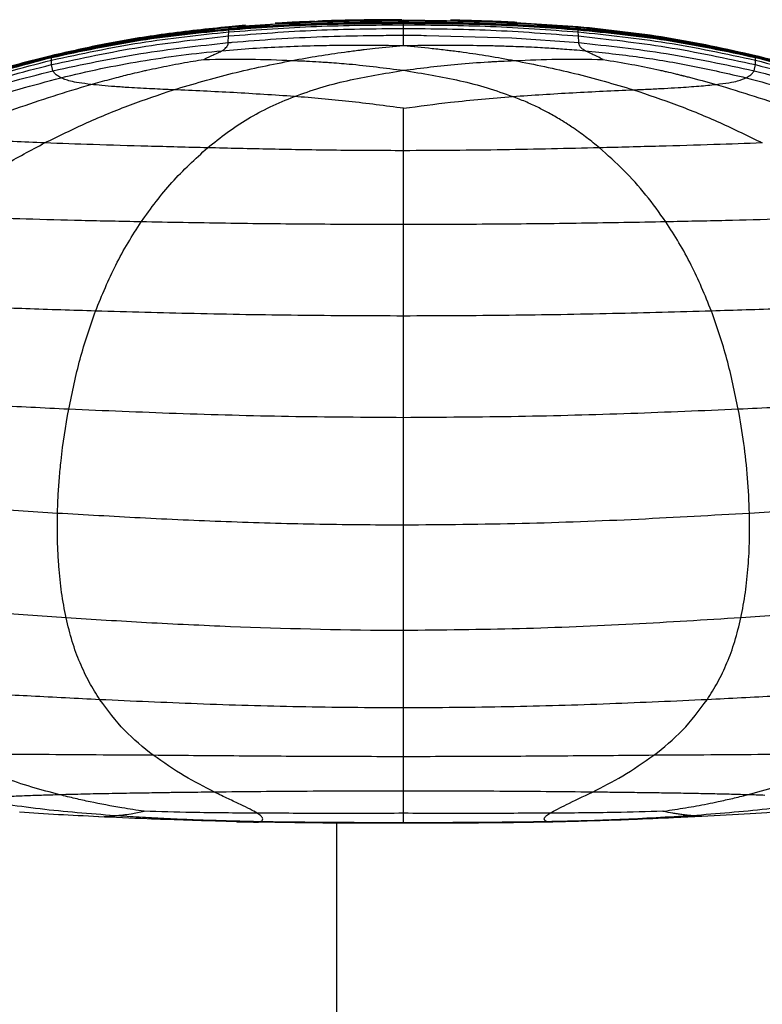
# Paper-space layout '_Front' of a CAD drawing. Header units: millimetres. Extents: x -905 to 905, y 0 to 682.
# Tile 3 of 18: x -848 to -754, y 397 to 523. Entities that reach past the tile are written whole.
import ezdxf

# ---------------------------------------------------------------- set-up
doc = ezdxf.new("R2010")
doc.units = ezdxf.units.MM

psp = doc.layouts.new('_Front')

# ---------------------------------------------------------------- linework, layer by layer
at = {"color": 7, "linetype": 'Continuous', "lineweight": 25}
for p, q in [((-806.86, 522.74), (-799.46, 522.87)), ((-799.46, 522.76), (-799.46, 522.87)), ((-799.46, 522.87), (-788.49, 522.68)), ((-799.46, 522.86), (-799.46, 522.87)), ((-799.46, 522.58), (-799.46, 522.76)), ((-827.69, 521), (-821.73, 521.69)), ((-821.77, 521.96), (-811.8, 522.6)), ((-819.61, 522.15), (-821.77, 521.96)), ((-821.76, 521.89), (-821.77, 521.96)), ((-821.77, 521.95), (-821.77, 521.96)), ((-821.77, 521.31), (-821.74, 521.58)), ((-821.74, 521.76), (-821.76, 521.89)), ((-821.73, 521.7), (-821.74, 521.76)), ((-821.74, 521.58), (-821.73, 521.67)), ((-821.73, 521.67), (-821.73, 521.69)), ((-821.73, 521.69), (-821.73, 521.69)), ((-799.46, 522.49), (-799.46, 522.58)), ((-799.46, 522.48), (-799.46, 522.49)), ((-799.46, 522.47), (-799.46, 522.48)), ((-799.46, 522.41), (-799.46, 522.47)), ((-799.46, 522.22), (-799.46, 522.41)), ((-799.46, 521.75), (-799.46, 522.22)), ((-799.46, 520.88), (-799.46, 521.75)), ((-788.24, 522.67), (-777.15, 521.96)), ((-777.15, 521.96), (-786.47, 522.55)), ((-786.35, 522.21), (-785.18, 522.14)), ((-784.73, 522.11), (-777.19, 521.69)), ((-777.19, 521.7), (-777.18, 521.76)), ((-777.19, 521.69), (-777.19, 521.7)), ((-777.19, 521.7), (-776.86, 521.66)), ((-777.19, 521.67), (-777.19, 521.69)), ((-777.17, 521.58), (-777.19, 521.67)), ((-777.18, 521.76), (-777.16, 521.89)), ((-777.18, 521.76), (-774.66, 521.46)), ((-777.15, 521.31), (-777.17, 521.58)), ((-777.16, 521.89), (-777.15, 521.96)), ((-821.83, 519.94), (-821.78, 520.79)), ((-821.78, 520.79), (-821.77, 521.31)), ((-796.54, 520.87), (-785.63, 520.55)), ((-785.63, 520.55), (-777.09, 519.94)), ((-777.13, 520.79), (-777.15, 521.31)), ((-777.09, 519.94), (-777.13, 520.79)), ((-844.4, 518.18), (-837.89, 519.44)), ((-838.83, 519.38), (-844.4, 518.18)), ((-761.83, 519.59), (-759.49, 519.14)), ((-754.52, 518.18), (-759.47, 519.26)), ((-847.93, 517.26), (-844.43, 518.27)), ((-847.07, 517.48), (-844.42, 518.25)), ((-845.42, 517.92), (-844.4, 518.2)), ((-844.42, 518.25), (-844.43, 518.27)), ((-844.43, 518.27), (-844.43, 518.27)), ((-844.4, 518.2), (-844.42, 518.25)), ((-844.4, 518.2), (-843.21, 518.44)), ((-844.4, 518.19), (-844.4, 518.2)), ((-844.4, 518.18), (-844.4, 518.19)), ((-844.4, 518.16), (-844.4, 518.18)), ((-844.4, 518.04), (-844.4, 518.16)), ((-844.4, 517.71), (-844.4, 518.04)), ((-844.39, 517.14), (-844.4, 517.71)), ((-754.53, 517.14), (-754.52, 517.71)), ((-754.52, 518.19), (-754.51, 518.2)), ((-754.52, 518.18), (-754.52, 518.19)), ((-754.52, 518.18), (-754.52, 518.19)), ((-748.25, 516.53), (-754.52, 518.18)), ((-754.52, 518.16), (-754.52, 518.18)), ((-754.52, 518.04), (-754.52, 518.16)), ((-754.52, 517.71), (-754.52, 518.04)), ((-754.51, 518.2), (-754.5, 518.25)), ((-754.51, 518.2), (-753.41, 517.89)), ((-754.5, 518.25), (-754.49, 518.27)), ((-754.49, 518.27), (-754.49, 518.27)), ((-844.22, 516.35), (-844.39, 517.14)), ((-754.7, 516.35), (-754.53, 517.14)), ((-799.46, 496.72), (-799.46, 502.03)), ((-799.46, 493.89), (-799.46, 496.72)), ((-799.46, 464.62), (-799.46, 472.08)), ((-799.46, 458.36), (-799.46, 464.62)), ((-799.46, 431.95), (-799.46, 435.03)), ((-799.46, 428.81), (-799.46, 431.95)), ((-799.46, 424.43), (-799.46, 428.81)), ((-838.37, 421.15), (-836.31, 421.28)), ((-761.37, 421.19), (-762.61, 421.28)), ((-817.96, 420.47), (-817.8, 420.51)), ((-808, 420.35), (-808, 5)), ((-799.46, 420.32), (-799.46, 420.39)), ((-780.96, 420.47), (-781.12, 420.51))]:
    psp.add_line(p, q, dxfattribs=at)
for points, knots in [([(-821.76, 521.89), (-818.03, 522.16), (-810.61, 522.7), (-803.16, 522.74), (-799.46, 522.76)], [0, 0, 0, 0, 0.502408, 1, 1, 1, 1]), ([(-811.8, 522.6), (-811.39, 522.62), (-809.75, 522.74), (-808.1, 522.74), (-806.86, 522.74)], [0, 0, 0, 0, 0.248376, 1, 1, 1, 1]), ([(-799.69, 522.87), (-801.51, 522.86), (-804.89, 522.84), (-808.48, 522.76), (-810.17, 522.69), (-810.35, 522.68)], [0, 0, 0, 0, 0.5104217, 0.946602, 1, 1, 1, 1]), ([(-799.46, 522.76), (-795.76, 522.74), (-788.31, 522.7), (-780.89, 522.16), (-777.16, 521.89)], [0, 0, 0, 0, 0.497587, 1, 1, 1, 1]), ([(-785, 522.52), (-785.75, 522.56), (-787.14, 522.63), (-789.44, 522.71), (-791.66, 522.78), (-792.84, 522.8), (-793.45, 522.82)], [0, 0, 0, 0, 0.283319, 0.525585, 0.753897, 1, 1, 1, 1]), ([(-821.77, 521.96), (-824.49, 521.68), (-829.75, 521.13), (-837.31, 519.89), (-842.11, 518.8), (-844.43, 518.27)], [0, 0, 0, 0, 0.356746, 0.690058, 1, 1, 1, 1]), ([(-844.43, 518.27), (-840.65, 519.11), (-833.17, 520.76), (-825.54, 521.56), (-821.77, 521.96)], [0, 0, 0, 0, 0.50489, 1, 1, 1, 1]), ([(-844.42, 518.25), (-840.64, 519.07), (-833.15, 520.71), (-825.53, 521.5), (-821.76, 521.89)], [0, 0, 0, 0, 0.50493, 1, 1, 1, 1]), ([(-844.4, 518.16), (-840.61, 518.97), (-833.13, 520.57), (-825.5, 521.31), (-821.73, 521.67)], [0, 0, 0, 0, 0.5050336, 1, 1, 1, 1]), ([(-844.4, 518.04), (-840.62, 518.85), (-833.13, 520.44), (-825.51, 521.2), (-821.74, 521.58)], [0, 0, 0, 0, 0.504904, 1, 1, 1, 1]), ([(-835.63, 519.88), (-834.76, 520.06), (-830.17, 520.98), (-825.51, 521.37), (-821.73, 521.69)], [0, 0, 0, 0, 0.189568, 1, 1, 1, 1]), ([(-835.45, 519.92), (-834.64, 520.08), (-830.12, 520.99), (-825.51, 521.38), (-821.73, 521.7)], [0, 0, 0, 0, 0.179316, 1, 1, 1, 1]), ([(-821.78, 520.79), (-818.05, 521.08), (-810.62, 521.66), (-803.17, 521.72), (-799.46, 521.75)], [0, 0, 0, 0, 0.502002, 1, 1, 1, 1]), ([(-821.77, 521.31), (-818.04, 521.59), (-810.61, 522.14), (-803.17, 522.19), (-799.46, 522.22)], [0, 0, 0, 0, 0.502221, 1, 1, 1, 1]), ([(-821.74, 521.76), (-818.01, 522.01), (-810.59, 522.52), (-803.16, 522.56), (-799.46, 522.58)], [0, 0, 0, 0, 0.502511, 1, 1, 1, 1]), ([(-821.74, 521.58), (-818.02, 521.84), (-810.6, 522.35), (-803.16, 522.39), (-799.46, 522.41)], [0, 0, 0, 0, 0.502442, 1, 1, 1, 1]), ([(-821.73, 521.7), (-818, 521.95), (-810.59, 522.44), (-803.16, 522.48), (-799.46, 522.49)], [0, 0, 0, 0, 0.502555, 1, 1, 1, 1]), ([(-821.73, 521.69), (-818, 521.94), (-810.59, 522.44), (-803.16, 522.47), (-799.46, 522.49)], [0, 0, 0, 0, 0.502561, 1, 1, 1, 1]), ([(-821.73, 521.69), (-818, 521.94), (-810.59, 522.43), (-803.16, 522.46), (-799.46, 522.48)], [0, 0, 0, 0, 0.502561, 1, 1, 1, 1]), ([(-821.73, 521.67), (-818.01, 521.92), (-810.59, 522.42), (-803.16, 522.46), (-799.46, 522.47)], [0, 0, 0, 0, 0.502546, 1, 1, 1, 1]), ([(-810.83, 522.66), (-811.69, 522.62), (-813.49, 522.55), (-815.04, 522.46), (-815.85, 522.41)], [0, 0, 0, 0, 0.480772, 1, 1, 1, 1]), ([(-799.46, 522.58), (-795.76, 522.56), (-788.32, 522.52), (-780.9, 522.01), (-777.18, 521.76)], [0, 0, 0, 0, 0.497486, 1, 1, 1, 1]), ([(-799.46, 522.48), (-795.76, 522.48), (-790.85, 522.49), (-785.94, 522.19), (-784.73, 522.11)], [0, 0, 0, 0, 0.752528, 1, 1, 1, 1]), ([(-799.46, 522.49), (-795.76, 522.48), (-788.33, 522.44), (-780.91, 521.95), (-777.19, 521.7)], [0, 0, 0, 0, 0.497445, 1, 1, 1, 1]), ([(-799.46, 522.47), (-795.76, 522.46), (-788.33, 522.42), (-780.91, 521.92), (-777.19, 521.67)], [0, 0, 0, 0, 0.4974491, 1, 1, 1, 1]), ([(-799.46, 522.41), (-795.76, 522.39), (-788.32, 522.35), (-780.9, 521.84), (-777.17, 521.58)], [0, 0, 0, 0, 0.497556, 1, 1, 1, 1]), ([(-799.46, 522.22), (-795.75, 522.19), (-788.31, 522.14), (-780.88, 521.59), (-777.15, 521.31)], [0, 0, 0, 0, 0.497777, 1, 1, 1, 1]), ([(-799.46, 521.75), (-795.75, 521.72), (-788.29, 521.66), (-780.86, 521.08), (-777.13, 520.79)], [0, 0, 0, 0, 0.497993, 1, 1, 1, 1]), ([(-766.47, 520.47), (-766.56, 520.48), (-766.72, 520.5), (-767.35, 520.59), (-768.16, 520.71), (-768.94, 520.81), (-769.83, 520.93), (-771.18, 521.09), (-772.98, 521.29), (-775.03, 521.5), (-776.43, 521.62), (-777.19, 521.69)], [0, 0, 0, 0, 0.142387, 0.258552, 0.35635, 0.402401, 0.448896, 0.549976, 0.671532, 0.820316, 1, 1, 1, 1]), ([(-777.19, 521.67), (-773.41, 521.31), (-765.79, 520.57), (-758.3, 518.97), (-754.52, 518.16)], [0, 0, 0, 0, 0.494964, 1, 1, 1, 1]), ([(-777.17, 521.58), (-773.4, 521.2), (-765.79, 520.44), (-758.3, 518.85), (-754.52, 518.04)], [0, 0, 0, 0, 0.495092, 1, 1, 1, 1]), ([(-777.16, 521.89), (-773.38, 521.5), (-765.76, 520.71), (-758.28, 519.07), (-754.5, 518.25)], [0, 0, 0, 0, 0.495065, 1, 1, 1, 1]), ([(-754.49, 518.27), (-758.27, 519.11), (-765.75, 520.76), (-773.37, 521.56), (-777.15, 521.96)], [0, 0, 0, 0, 0.5048925, 1, 1, 1, 1]), ([(-777.15, 521.96), (-773.37, 521.56), (-765.75, 520.76), (-758.27, 519.11), (-754.49, 518.27)], [0, 0, 0, 0, 0.4951115, 1, 1, 1, 1]), ([(-844.4, 517.71), (-840.62, 518.52), (-833.14, 520.13), (-825.54, 520.92), (-821.77, 521.31)], [0, 0, 0, 0, 0.50462, 1, 1, 1, 1]), ([(-844.39, 517.14), (-840.62, 517.95), (-833.15, 519.55), (-825.55, 520.38), (-821.78, 520.79)], [0, 0, 0, 0, 0.50435, 1, 1, 1, 1]), ([(-837.89, 519.44), (-836.27, 519.78), (-832.9, 520.5), (-829.47, 520.83), (-827.69, 521)], [0, 0, 0, 0, 0.480998, 1, 1, 1, 1]), ([(-821.83, 519.94), (-821.67, 519.95), (-819.63, 520.14), (-815.62, 520.44), (-809.79, 520.73), (-805.32, 520.84), (-802.83, 520.86), (-802.33, 520.87)], [0, 0, 0, 0, 0.025474, 0.313905, 0.617885, 0.922048, 1, 1, 1, 1]), ([(-802.33, 520.87), (-801.89, 520.87), (-801.41, 520.88), (-800.46, 520.88), (-799.94, 520.88), (-799.46, 520.88)], [0, 0, 0, 0, 0.455262, 0.499916, 1, 1, 1, 1]), ([(-799.46, 520.59), (-799.46, 520.6), (-799.46, 520.65), (-799.46, 520.75), (-799.46, 520.84), (-799.46, 520.88)], [0, 0, 0, 0, 0.078559, 0.496069, 1, 1, 1, 1]), ([(-799.46, 520.88), (-798.97, 520.88), (-798.45, 520.88), (-797.48, 520.88), (-796.99, 520.87), (-796.54, 520.87)], [0, 0, 0, 0, 0.500076, 0.535397, 1, 1, 1, 1]), ([(-799.46, 519.69), (-799.46, 519.86), (-799.46, 520.22), (-799.46, 520.46), (-799.46, 520.59)], [0, 0, 0, 0, 0.497879, 1, 1, 1, 1]), ([(-777.15, 521.31), (-773.38, 520.92), (-765.77, 520.13), (-758.3, 518.52), (-754.52, 517.71)], [0, 0, 0, 0, 0.4953796, 1, 1, 1, 1]), ([(-777.13, 520.79), (-773.37, 520.38), (-765.77, 519.55), (-758.3, 517.95), (-754.53, 517.14)], [0, 0, 0, 0, 0.495647, 1, 1, 1, 1]), ([(-768.8, 520.72), (-767.83, 520.62), (-765.49, 520.39), (-763.18, 519.89), (-761.83, 519.59)], [0, 0, 0, 0, 0.413077, 1, 1, 1, 1]), ([(-767.65, 520.63), (-767.06, 520.57), (-762.64, 520.07), (-758.29, 519.07), (-754.51, 518.2)], [0, 0, 0, 0, 0.132297, 1, 1, 1, 1]), ([(-767.65, 520.59), (-767.07, 520.53), (-762.64, 520.03), (-758.29, 519.04), (-754.52, 518.19)], [0, 0, 0, 0, 0.132008, 1, 1, 1, 1]), ([(-844.22, 516.35), (-840.5, 517.15), (-833.1, 518.73), (-825.57, 519.54), (-821.83, 519.94)], [0, 0, 0, 0, 0.503883, 1, 1, 1, 1]), ([(-822.64, 518.91), (-821.33, 519.02), (-818.75, 519.24), (-814.83, 519.44), (-811.16, 519.56), (-807.27, 519.63), (-803.46, 519.63), (-800.73, 519.59), (-799.46, 519.57)], [0, 0, 0, 0, 0.168994, 0.331099, 0.504804, 0.64255, 0.83433, 1, 1, 1, 1]), ([(-822.64, 518.91), (-822.59, 518.94), (-822.48, 519), (-822.4, 519.05), (-822.36, 519.08)], [0, 0, 0, 0, 0.499744, 1, 1, 1, 1]), ([(-822.36, 519.08), (-822.2, 519.23), (-821.86, 519.56), (-821.84, 519.81), (-821.83, 519.94)], [0, 0, 0, 0, 0.461623, 1, 1, 1, 1]), ([(-807, 518.74), (-806.43, 518.82), (-805.76, 518.91), (-804.92, 519.01), (-804.18, 519.1), (-802.31, 519.31), (-800.66, 519.46), (-799.46, 519.57)], [0, 0, 0, 0, 0.221965, 0.258686, 0.32743, 0.512723, 1, 1, 1, 1]), ([(-799.46, 519.57), (-799.46, 519.59), (-799.46, 519.63), (-799.46, 519.67), (-799.46, 519.69)], [0, 0, 0, 0, 0.527457, 1, 1, 1, 1]), ([(-799.46, 519.57), (-798.49, 519.59), (-796.6, 519.61), (-793.49, 519.63), (-790.65, 519.61), (-788.1, 519.56), (-786.31, 519.51), (-784.81, 519.46), (-783.41, 519.4), (-782.13, 519.34), (-780.59, 519.25), (-779.16, 519.15), (-777.61, 519.03), (-776.73, 518.95), (-776.27, 518.91)], [0, 0, 0, 0, 0.126972, 0.246045, 0.405423, 0.495175, 0.575326, 0.636128, 0.688918, 0.756256, 0.800345, 0.887221, 0.939851, 1, 1, 1, 1]), ([(-799.46, 519.57), (-798.25, 519.46), (-796.42, 519.29), (-794.44, 519.06), (-793.12, 518.9), (-792.42, 518.81), (-791.82, 518.73)], [0, 0, 0, 0, 0.4867616, 0.7344484, 0.7744377, 1, 1, 1, 1]), ([(-777.09, 519.94), (-773.35, 519.54), (-765.81, 518.73), (-758.42, 517.15), (-754.7, 516.35)], [0, 0, 0, 0, 0.496111, 1, 1, 1, 1]), ([(-776.27, 518.91), (-776.42, 519.01), (-776.78, 519.22), (-777.01, 519.57), (-777.06, 519.8), (-777.09, 519.94)], [0, 0, 0, 0, 0.223763, 0.504277, 1, 1, 1, 1]), ([(-866.58, 510.82), (-862.99, 512.27), (-855.75, 515.2), (-848.2, 517.17), (-844.4, 518.16)], [0, 0, 0, 0, 0.496019, 1, 1, 1, 1]), ([(-866.56, 510.73), (-862.98, 512.17), (-855.74, 515.08), (-848.2, 517.05), (-844.4, 518.04)], [0, 0, 0, 0, 0.495961, 1, 1, 1, 1]), ([(-866.54, 510.5), (-862.95, 511.92), (-855.72, 514.78), (-848.19, 516.72), (-844.4, 517.71)], [0, 0, 0, 0, 0.495821, 1, 1, 1, 1]), ([(-844.4, 518.18), (-846.34, 517.69), (-849.85, 516.81), (-854.42, 515.41), (-857.93, 514.22), (-859.54, 513.63), (-860.22, 513.38)], [0, 0, 0, 0, 0.348599, 0.628003, 0.841551, 1, 1, 1, 1]), ([(-844.43, 518.27), (-847.19, 517.58), (-850.65, 516.7), (-854.01, 515.53), (-854.7, 515.3)], [0, 0, 0, 0, 0.7957383, 1, 1, 1, 1]), ([(-843.2, 515.46), (-841.5, 515.86), (-838.14, 516.65), (-833.01, 517.6), (-827.86, 518.38), (-824.37, 518.73), (-822.64, 518.91)], [0, 0, 0, 0, 0.25315, 0.500143, 0.750983, 1, 1, 1, 1]), ([(-839.36, 514.61), (-838.97, 514.71), (-838.18, 514.93), (-837, 515.25), (-835.92, 515.53), (-834.84, 515.81), (-833.72, 516.08), (-832.82, 516.29), (-831.82, 516.51), (-830.78, 516.74), (-829.3, 517.03), (-827.8, 517.32), (-826.34, 517.57), (-825.4, 517.72), (-824.95, 517.79)], [0, 0, 0, 0, 0.0834999, 0.1668148, 0.250239, 0.3135578, 0.3935669, 0.4839089, 0.5017505, 0.6014075, 0.7006657, 0.8071501, 0.9081317, 1, 1, 1, 1]), ([(-824.95, 517.79), (-824.82, 517.86), (-824.57, 518.01), (-824.17, 518.19), (-823.83, 518.34), (-823.48, 518.49), (-823.16, 518.64), (-822.86, 518.78), (-822.71, 518.87), (-822.64, 518.91)], [0, 0, 0, 0, 0.128691, 0.249534, 0.381401, 0.493874, 0.664774, 0.826964, 1, 1, 1, 1]), ([(-824.95, 517.79), (-822.98, 517.82), (-819.23, 517.89), (-815.45, 517.74), (-813.66, 517.67)], [0, 0, 0, 0, 0.524046, 1, 1, 1, 1]), ([(-813.66, 517.67), (-812.53, 517.87), (-810.28, 518.28), (-808.1, 518.59), (-807, 518.74)], [0, 0, 0, 0, 0.499058, 1, 1, 1, 1]), ([(-791.82, 518.73), (-790.75, 518.57), (-788.6, 518.27), (-786.38, 517.86), (-785.27, 517.65)], [0, 0, 0, 0, 0.498624, 1, 1, 1, 1]), ([(-785.27, 517.65), (-783.46, 517.73), (-779.68, 517.89), (-775.92, 517.82), (-773.97, 517.79)], [0, 0, 0, 0, 0.479014, 1, 1, 1, 1]), ([(-773.97, 517.79), (-774.48, 518.04), (-775.52, 518.54), (-776.02, 518.79), (-776.27, 518.91)], [0, 0, 0, 0, 0.493948, 1, 1, 1, 1]), ([(-776.27, 518.91), (-773.95, 518.66), (-769.33, 518.17), (-762.46, 517.02), (-757.98, 515.98), (-755.72, 515.46)], [0, 0, 0, 0, 0.332368, 0.663932, 1, 1, 1, 1]), ([(-773.97, 517.79), (-772.75, 517.59), (-770.45, 517.21), (-768.05, 516.72), (-766.77, 516.44), (-766.37, 516.35), (-765.71, 516.2), (-764.96, 516.02), (-764.31, 515.86), (-764.05, 515.8), (-763.97, 515.78), (-763.95, 515.77), (-763.92, 515.77), (-763.88, 515.75), (-763.83, 515.74), (-763.81, 515.74), (-763.81, 515.74), (-763.79, 515.73), (-763.73, 515.72), (-763.49, 515.66), (-762.09, 515.3), (-760.74, 514.93), (-759.56, 514.61)], [0, 0, 0, 0, 0.249096, 0.470928, 0.49546, 0.515518, 0.552964, 0.634456, 0.672429, 0.687445, 0.689517, 0.690049, 0.691227, 0.695424, 0.699695, 0.699983, 0.700102, 0.700492, 0.704621, 0.712877, 0.749763, 1, 1, 1, 1]), ([(-754.52, 518.16), (-750.71, 517.17), (-743.16, 515.2), (-735.93, 512.27), (-732.34, 510.82)], [0, 0, 0, 0, 0.503985, 1, 1, 1, 1]), ([(-754.52, 518.04), (-750.72, 517.05), (-743.17, 515.08), (-735.94, 512.17), (-732.35, 510.73)], [0, 0, 0, 0, 0.504041, 1, 1, 1, 1]), ([(-754.52, 517.71), (-750.73, 516.72), (-743.2, 514.78), (-735.97, 511.92), (-732.38, 510.5)], [0, 0, 0, 0, 0.50418, 1, 1, 1, 1]), ([(-754.5, 518.25), (-750.7, 517.24), (-743.15, 515.24), (-735.92, 512.3), (-732.34, 510.84)], [0, 0, 0, 0, 0.503981, 1, 1, 1, 1]), ([(-743.51, 515.05), (-744.85, 515.51), (-748.46, 516.74), (-752.16, 517.68), (-754.49, 518.27)], [0, 0, 0, 0, 0.370447, 1, 1, 1, 1]), ([(-754.49, 518.27), (-750.69, 517.26), (-743.15, 515.25), (-735.92, 512.3), (-732.33, 510.84)], [0, 0, 0, 0, 0.503985, 1, 1, 1, 1]), ([(-866.5, 510.06), (-862.92, 511.45), (-855.69, 514.25), (-848.17, 516.17), (-844.39, 517.14)], [0, 0, 0, 0, 0.495703, 1, 1, 1, 1]), ([(-828.82, 513.92), (-826.32, 514.66), (-821.31, 516.14), (-816.2, 517.16), (-813.66, 517.67)], [0, 0, 0, 0, 0.50113, 1, 1, 1, 1]), ([(-813.66, 517.67), (-813.05, 517.64), (-811.92, 517.6), (-810.78, 517.53), (-810.22, 517.5), (-810.04, 517.49), (-809.63, 517.46), (-808.38, 517.38), (-804.9, 517.11), (-801.76, 516.7), (-799.46, 516.41)], [0, 0, 0, 0, 0.124775, 0.23397, 0.237291, 0.242458, 0.269598, 0.323197, 0.50488, 1, 1, 1, 1]), ([(-799.46, 516.41), (-797.16, 516.7), (-793.61, 517.15), (-789.92, 517.41), (-788.41, 517.5), (-787.88, 517.53), (-786.79, 517.59), (-785.87, 517.63), (-785.27, 517.65)], [0, 0, 0, 0, 0.494408, 0.765031, 0.773307, 0.810376, 0.875232, 1, 1, 1, 1]), ([(-785.27, 517.65), (-782.72, 517.15), (-777.61, 516.13), (-772.6, 514.66), (-770.09, 513.92)], [0, 0, 0, 0, 0.498894, 1, 1, 1, 1]), ([(-754.53, 517.14), (-750.74, 516.17), (-743.23, 514.25), (-736, 511.45), (-732.42, 510.06)], [0, 0, 0, 0, 0.504298, 1, 1, 1, 1]), ([(-866.18, 509.39), (-862.61, 510.75), (-855.44, 513.49), (-847.98, 515.39), (-844.22, 516.35)], [0, 0, 0, 0, 0.496843, 1, 1, 1, 1]), ([(-864.15, 508.63), (-860.71, 509.96), (-853.9, 512.6), (-846.75, 514.51), (-843.2, 515.46)], [0, 0, 0, 0, 0.503918, 1, 1, 1, 1]), ([(-843.2, 515.46), (-843.38, 515.56), (-843.75, 515.78), (-844.05, 516.07), (-844.16, 516.25), (-844.22, 516.35)], [0, 0, 0, 0, 0.295487, 0.630969, 1, 1, 1, 1]), ([(-839.36, 514.61), (-839.9, 514.67), (-841, 514.81), (-842.04, 515.03), (-842.76, 515.25), (-843.05, 515.38), (-843.2, 515.46)], [0, 0, 0, 0, 0.226077, 0.460399, 0.715445, 1, 1, 1, 1]), ([(-813.39, 513.07), (-812.32, 513.45), (-810.19, 514.21), (-805.57, 515.41), (-801.89, 516.01), (-799.46, 516.41)], [0, 0, 0, 0, 0.254956, 0.506447, 1, 1, 1, 1]), ([(-799.46, 516.41), (-797.02, 516.01), (-793.35, 515.41), (-788.73, 514.21), (-786.6, 513.45), (-785.53, 513.07)], [0, 0, 0, 0, 0.49345, 0.744996, 1, 1, 1, 1]), ([(-759.56, 514.61), (-758.98, 514.68), (-757.78, 514.83), (-756.43, 515.13), (-756, 515.33), (-755.72, 515.46)], [0, 0, 0, 0, 0.2452514, 0.5056335, 1, 1, 1, 1]), ([(-755.72, 515.46), (-755.54, 515.56), (-755.16, 515.78), (-754.87, 516.07), (-754.76, 516.25), (-754.7, 516.35)], [0, 0, 0, 0, 0.295487, 0.630969, 1, 1, 1, 1]), ([(-755.72, 515.46), (-752.17, 514.51), (-745.02, 512.6), (-738.21, 509.96), (-734.77, 508.63)], [0, 0, 0, 0, 0.4960811, 1, 1, 1, 1]), ([(-754.7, 516.35), (-750.94, 515.39), (-743.47, 513.49), (-736.3, 510.75), (-732.74, 509.39)], [0, 0, 0, 0, 0.503156, 1, 1, 1, 1]), ([(-858.19, 507.88), (-855.14, 509.14), (-849.05, 511.66), (-842.59, 513.63), (-839.36, 514.61)], [0, 0, 0, 0, 0.500322, 1, 1, 1, 1]), ([(-828.82, 513.92), (-829.73, 513.96), (-831.68, 514.05), (-834.19, 514.18), (-836.33, 514.33), (-837.99, 514.46), (-838.91, 514.56), (-839.36, 514.61)], [0, 0, 0, 0, 0.229443, 0.49586, 0.663443, 0.834129, 1, 1, 1, 1]), ([(-770.09, 513.92), (-769.42, 513.95), (-768.1, 514.01), (-766.19, 514.1), (-764.04, 514.23), (-761.68, 514.39), (-760.26, 514.53), (-759.56, 514.61)], [0, 0, 0, 0, 0.171622, 0.335559, 0.494271, 0.750392, 1, 1, 1, 1]), ([(-759.56, 514.61), (-756.3, 513.62), (-749.84, 511.65), (-743.75, 509.13), (-740.73, 507.88)], [0, 0, 0, 0, 0.504639, 1, 1, 1, 1]), ([(-845.27, 507.14), (-843.47, 508.02), (-839.92, 509.76), (-834.45, 512.02), (-830.67, 513.29), (-828.82, 513.92)], [0, 0, 0, 0, 0.345424, 0.681318, 1, 1, 1, 1]), ([(-813.39, 513.07), (-815.98, 513.24), (-821.17, 513.59), (-826.28, 513.81), (-828.82, 513.92)], [0, 0, 0, 0, 0.500554, 1, 1, 1, 1]), ([(-824.47, 506.52), (-823.65, 507.18), (-822.04, 508.48), (-819.38, 510.22), (-816.56, 511.78), (-814.44, 512.64), (-813.39, 513.07)], [0, 0, 0, 0, 0.26013, 0.51374, 0.760255, 1, 1, 1, 1]), ([(-799.46, 511.56), (-801.78, 511.87), (-806.39, 512.49), (-811.07, 512.88), (-813.39, 513.07)], [0, 0, 0, 0, 0.5040109, 1, 1, 1, 1]), ([(-799.46, 511.56), (-797.46, 511.83), (-792.85, 512.46), (-788.17, 512.85), (-785.53, 513.07)], [0, 0, 0, 0, 0.434276, 1, 1, 1, 1]), ([(-785.53, 513.07), (-782.97, 513.24), (-777.78, 513.59), (-772.67, 513.81), (-770.09, 513.92)], [0, 0, 0, 0, 0.494284, 1, 1, 1, 1]), ([(-774.45, 506.52), (-774.71, 506.74), (-775.23, 507.16), (-776.03, 507.79), (-776.88, 508.42), (-777.69, 508.99), (-778.55, 509.56), (-779.58, 510.21), (-780.86, 510.94), (-782.35, 511.71), (-783.87, 512.42), (-784.98, 512.85), (-785.53, 513.07)], [0, 0, 0, 0, 0.08397, 0.167343, 0.25008, 0.344031, 0.40955, 0.495967, 0.633471, 0.750485, 0.876108, 1, 1, 1, 1]), ([(-770.09, 513.92), (-768.25, 513.29), (-764.46, 512.02), (-758.99, 509.76), (-755.45, 508.02), (-753.65, 507.14)], [0, 0, 0, 0, 0.318677, 0.654574, 1, 1, 1, 1]), ([(-799.46, 508.17), (-799.46, 508.25), (-799.46, 508.84), (-799.46, 509.96), (-799.46, 510.98), (-799.46, 511.5), (-799.46, 511.53), (-799.46, 511.55), (-799.46, 511.56)], [0, 0, 0, 0, 0.066236, 0.5, 0.971678, 0.985839, 0.99292, 1, 1, 1, 1]), ([(-845.27, 507.14), (-846.62, 507.2), (-849.22, 507.31), (-852.72, 507.5), (-855.76, 507.69), (-857.39, 507.82), (-858.19, 507.88)], [0, 0, 0, 0, 0.27439, 0.528032, 0.767529, 1, 1, 1, 1]), ([(-799.46, 506.15), (-799.46, 506.5), (-799.46, 507.19), (-799.46, 507.85), (-799.46, 508.17)], [0, 0, 0, 0, 0.511946, 1, 1, 1, 1]), ([(-859.88, 497.82), (-858.41, 498.96), (-855.41, 501.27), (-850.52, 504.35), (-847.03, 506.21), (-845.27, 507.14)], [0, 0, 0, 0, 0.322801, 0.658469, 1, 1, 1, 1]), ([(-824.47, 506.52), (-827.02, 506.58), (-831.94, 506.71), (-838.92, 506.91), (-843.22, 507.07), (-845.27, 507.14)], [0, 0, 0, 0, 0.3602315, 0.6956724, 1, 1, 1, 1]), ([(-832.95, 497.07), (-831.69, 498.8), (-829.16, 502.28), (-826.03, 505.1), (-824.47, 506.52)], [0, 0, 0, 0, 0.498049, 1, 1, 1, 1]), ([(-799.46, 506.15), (-802.31, 506.16), (-807.96, 506.18), (-816.31, 506.33), (-821.78, 506.46), (-824.47, 506.52)], [0, 0, 0, 0, 0.339849, 0.674845, 1, 1, 1, 1]), ([(-774.45, 506.52), (-778.53, 506.42), (-786.81, 506.22), (-795.2, 506.17), (-799.46, 506.15)], [0, 0, 0, 0, 0.491762, 1, 1, 1, 1]), ([(-753.65, 507.14), (-755.7, 507.07), (-760, 506.91), (-766.98, 506.71), (-771.9, 506.58), (-774.45, 506.52)], [0, 0, 0, 0, 0.304322, 0.639776, 1, 1, 1, 1]), ([(-765.96, 497.07), (-766.8, 498.23), (-768.48, 500.57), (-771.29, 503.7), (-773.4, 505.58), (-774.45, 506.52)], [0, 0, 0, 0, 0.330439, 0.666135, 1, 1, 1, 1]), ([(-799.46, 502.03), (-799.46, 502.92), (-799.46, 504.34), (-799.46, 505.66), (-799.46, 506.15)], [0, 0, 0, 0, 0.632795, 1, 1, 1, 1]), ([(-832.95, 497.07), (-835.49, 497.12), (-840.43, 497.22), (-847.49, 497.41), (-853.98, 497.6), (-857.97, 497.75), (-859.88, 497.82)], [0, 0, 0, 0, 0.275845, 0.535967, 0.777936, 1, 1, 1, 1]), ([(-739.04, 497.82), (-740.95, 497.75), (-744.94, 497.6), (-751.43, 497.41), (-758.49, 497.22), (-763.42, 497.12), (-765.96, 497.07)], [0, 0, 0, 0, 0.222067, 0.464034, 0.724154, 1, 1, 1, 1]), ([(-838.77, 485.69), (-837.95, 487.7), (-836.24, 491.87), (-834.08, 495.3), (-832.95, 497.07)], [0, 0, 0, 0, 0.482969, 1, 1, 1, 1]), ([(-799.46, 496.72), (-803.29, 496.73), (-810.88, 496.75), (-822.07, 496.87), (-829.37, 497), (-832.95, 497.07)], [0, 0, 0, 0, 0.341976, 0.677465, 1, 1, 1, 1]), ([(-765.96, 497.07), (-769.54, 497), (-776.85, 496.87), (-788.04, 496.75), (-795.63, 496.73), (-799.46, 496.72)], [0, 0, 0, 0, 0.322537, 0.658026, 1, 1, 1, 1]), ([(-760.15, 485.69), (-760.97, 487.7), (-762.67, 491.87), (-764.84, 495.3), (-765.96, 497.07)], [0, 0, 0, 0, 0.48296, 1, 1, 1, 1]), ([(-799.46, 485.05), (-799.46, 486.59), (-799.46, 489.72), (-799.46, 492.48), (-799.46, 493.89)], [0, 0, 0, 0, 0.491122, 1, 1, 1, 1]), ([(-838.77, 485.69), (-841.74, 485.78), (-847.5, 485.96), (-855.73, 486.27), (-863.27, 486.57), (-867.87, 486.77), (-870.07, 486.87)], [0, 0, 0, 0, 0.276626, 0.536759, 0.778237, 1, 1, 1, 1]), ([(-728.84, 486.87), (-731.05, 486.77), (-735.64, 486.57), (-743.19, 486.27), (-751.42, 485.96), (-757.18, 485.78), (-760.15, 485.69)], [0, 0, 0, 0, 0.221761, 0.463239, 0.723373, 1, 1, 1, 1]), ([(-842.2, 473.15), (-841.75, 475.32), (-840.82, 479.79), (-839.47, 483.68), (-838.77, 485.69)], [0, 0, 0, 0, 0.486006, 1, 1, 1, 1]), ([(-799.46, 485.05), (-803.96, 485.07), (-812.87, 485.1), (-826, 485.33), (-834.57, 485.57), (-838.77, 485.69)], [0, 0, 0, 0, 0.342405, 0.678055, 1, 1, 1, 1]), ([(-760.15, 485.69), (-764.35, 485.57), (-772.92, 485.33), (-786.05, 485.1), (-794.96, 485.07), (-799.46, 485.05)], [0, 0, 0, 0, 0.3219429, 0.657593, 1, 1, 1, 1]), ([(-799.46, 472.08), (-799.46, 474.32), (-799.46, 478.89), (-799.46, 482.97), (-799.46, 485.05)], [0, 0, 0, 0, 0.490628, 1, 1, 1, 1]), ([(-756.72, 473.15), (-757.17, 475.32), (-758.09, 479.79), (-759.45, 483.68), (-760.15, 485.69)], [0, 0, 0, 0, 0.486005, 1, 1, 1, 1]), ([(-842.2, 473.15), (-845.42, 473.31), (-851.67, 473.61), (-860.6, 474.1), (-868.79, 474.59), (-873.75, 474.89), (-876.12, 475.03)], [0, 0, 0, 0, 0.2764928, 0.5362849, 0.7775625, 1, 1, 1, 1]), ([(-722.79, 475.03), (-725.17, 474.89), (-730.13, 474.59), (-738.32, 474.1), (-747.24, 473.6), (-753.49, 473.31), (-756.72, 473.15)], [0, 0, 0, 0, 0.2224362, 0.4637129, 0.7235045, 1, 1, 1, 1]), ([(-843.63, 459.87), (-843.6, 460.62), (-843.56, 462.13), (-843.4, 464.37), (-843.05, 468.13), (-842.56, 470.99), (-842.2, 473.15)], [0, 0, 0, 0, 0.162829, 0.326836, 0.492385, 1, 1, 1, 1]), ([(-799.46, 472.08), (-804.35, 472.11), (-814.04, 472.17), (-828.31, 472.56), (-837.64, 472.96), (-842.2, 473.15)], [0, 0, 0, 0, 0.342549, 0.678295, 1, 1, 1, 1]), ([(-756.72, 473.15), (-761.28, 472.96), (-770.6, 472.56), (-784.88, 472.17), (-794.57, 472.11), (-799.46, 472.08)], [0, 0, 0, 0, 0.321705, 0.657449, 1, 1, 1, 1]), ([(-755.29, 459.87), (-755.35, 461.38), (-755.48, 464.42), (-755.98, 468.87), (-756.47, 471.71), (-756.72, 473.15)], [0, 0, 0, 0, 0.326624, 0.659375, 1, 1, 1, 1]), ([(-843.63, 459.87), (-846.96, 460.09), (-853.42, 460.5), (-861.27, 461.08), (-867.14, 461.52), (-871.24, 461.84), (-875.12, 462.13), (-877.56, 462.31), (-878.75, 462.4)], [0, 0, 0, 0, 0.275939, 0.535379, 0.658374, 0.776744, 0.890548, 1, 1, 1, 1]), ([(-720.17, 462.4), (-722.63, 462.21), (-727.76, 461.83), (-736.25, 461.18), (-745.49, 460.5), (-751.96, 460.09), (-755.29, 459.87)], [0, 0, 0, 0, 0.223181, 0.464525, 0.724012, 1, 1, 1, 1]), ([(-842.53, 446.54), (-842.74, 447.61), (-843.14, 449.72), (-843.45, 452.72), (-843.6, 455.35), (-843.66, 457.62), (-843.64, 459.12), (-843.63, 459.87)], [0, 0, 0, 0, 0.254707, 0.5047929, 0.6701022, 0.8349665, 1, 1, 1, 1]), ([(-799.46, 458.36), (-803.26, 458.38), (-810.81, 458.43), (-822.03, 458.77), (-832.96, 459.25), (-840.12, 459.67), (-843.63, 459.87)], [0, 0, 0, 0, 0.257198, 0.511655, 0.760239, 1, 1, 1, 1]), ([(-755.29, 459.87), (-760.01, 459.6), (-769.64, 459.05), (-784.39, 458.49), (-794.4, 458.4), (-799.46, 458.36)], [0, 0, 0, 0, 0.321779, 0.657518, 1, 1, 1, 1]), ([(-756.38, 446.54), (-756.18, 447.61), (-755.78, 449.72), (-755.43, 453.09), (-755.25, 456.48), (-755.28, 458.74), (-755.29, 459.87)], [0, 0, 0, 0, 0.254759, 0.504893, 0.75259, 1, 1, 1, 1]), ([(-799.46, 444.92), (-799.46, 445.98), (-799.46, 448.1), (-799.46, 451.48), (-799.46, 454.92), (-799.46, 457.21), (-799.46, 458.36)], [0, 0, 0, 0, 0.251282, 0.500374, 0.749349, 1, 1, 1, 1]), ([(-842.53, 446.54), (-845.78, 446.77), (-852.08, 447.2), (-861.09, 447.91), (-869.35, 448.57), (-874.35, 448.95), (-876.75, 449.13)], [0, 0, 0, 0, 0.276452, 0.536276, 0.777612, 1, 1, 1, 1]), ([(-722.17, 449.13), (-724.57, 448.95), (-729.57, 448.57), (-737.83, 447.91), (-746.84, 447.2), (-753.14, 446.77), (-756.38, 446.54)], [0, 0, 0, 0, 0.222391, 0.463727, 0.723549, 1, 1, 1, 1]), ([(-821.56, 445.4), (-825.13, 445.56), (-832.14, 445.87), (-839.11, 446.32), (-842.53, 446.54)], [0, 0, 0, 0, 0.509058, 1, 1, 1, 1]), ([(-838.22, 436.09), (-838.68, 436.82), (-839.6, 438.28), (-840.78, 440.76), (-841.79, 443.47), (-842.29, 445.52), (-842.53, 446.54)], [0, 0, 0, 0, 0.252061, 0.501989, 0.750704, 1, 1, 1, 1]), ([(-756.38, 446.54), (-760.98, 446.25), (-770.38, 445.67), (-784.76, 445.06), (-794.53, 444.97), (-799.46, 444.92)], [0, 0, 0, 0, 0.321656, 0.657336, 1, 1, 1, 1]), ([(-760.7, 436.09), (-760.24, 436.82), (-759.31, 438.28), (-758.14, 440.76), (-757.12, 443.47), (-756.63, 445.52), (-756.38, 446.54)], [0, 0, 0, 0, 0.2520597, 0.5019852, 0.7507013, 1, 1, 1, 1]), ([(-799.46, 444.92), (-800.02, 444.92), (-807.39, 444.92), (-814.75, 445.17), (-821.56, 445.4)], [0, 0, 0, 0, 0.075763, 1, 1, 1, 1]), ([(-799.46, 435.03), (-799.46, 435.69), (-799.46, 437.02), (-799.46, 438.94), (-799.46, 440.61), (-799.46, 441.96), (-799.46, 443.39), (-799.46, 444.41), (-799.46, 444.92)], [0, 0, 0, 0, 0.243936, 0.490985, 0.616064, 0.742431, 0.870339, 1, 1, 1, 1]), ([(-838.22, 436.09), (-841.15, 436.24), (-846.84, 436.52), (-854.99, 436.96), (-862.49, 437.37), (-867.06, 437.59), (-869.25, 437.7)], [0, 0, 0, 0, 0.27641, 0.536387, 0.777897, 1, 1, 1, 1]), ([(-729.67, 437.7), (-731.86, 437.59), (-736.43, 437.37), (-743.92, 436.96), (-752.08, 436.52), (-757.77, 436.24), (-760.7, 436.09)], [0, 0, 0, 0, 0.222104, 0.463613, 0.723591, 1, 1, 1, 1]), ([(-799.46, 435.03), (-803.9, 435.06), (-812.68, 435.12), (-825.61, 435.52), (-834.08, 435.9), (-838.22, 436.09)], [0, 0, 0, 0, 0.34272, 0.678317, 1, 1, 1, 1]), ([(-831.41, 428.99), (-832.67, 430), (-835.19, 432.02), (-837.21, 434.74), (-838.22, 436.09)], [0, 0, 0, 0, 0.499954, 1, 1, 1, 1]), ([(-760.7, 436.09), (-764.84, 435.9), (-773.31, 435.52), (-786.24, 435.12), (-795.02, 435.06), (-799.46, 435.03)], [0, 0, 0, 0, 0.321682, 0.657283, 1, 1, 1, 1]), ([(-767.51, 428.99), (-766.25, 430), (-763.73, 432.02), (-761.71, 434.74), (-760.7, 436.09)], [0, 0, 0, 0, 0.499948, 1, 1, 1, 1]), ([(-831.41, 428.99), (-833.85, 429), (-838.59, 429.04), (-845.4, 429.08), (-851.7, 429.11), (-855.58, 429.09), (-857.44, 429.08)], [0, 0, 0, 0, 0.27468, 0.534166, 0.776371, 1, 1, 1, 1]), ([(-843.34, 423.95), (-844.54, 424.27), (-846.98, 424.92), (-850.56, 426.11), (-854.09, 427.46), (-856.32, 428.54), (-857.44, 429.08)], [0, 0, 0, 0, 0.244906, 0.499797, 0.74893, 1, 1, 1, 1]), ([(-799.46, 428.81), (-803.11, 428.82), (-810.33, 428.83), (-820.99, 428.9), (-827.98, 428.96), (-831.41, 428.99)], [0, 0, 0, 0, 0.341926, 0.677397, 1, 1, 1, 1]), ([(-823.57, 424.29), (-824.87, 424.95), (-827.55, 426.31), (-830.1, 428.08), (-831.41, 428.99)], [0, 0, 0, 0, 0.4859722, 1, 1, 1, 1]), ([(-767.51, 428.99), (-770.93, 428.96), (-777.92, 428.9), (-788.59, 428.83), (-795.81, 428.82), (-799.46, 428.81)], [0, 0, 0, 0, 0.322605, 0.658076, 1, 1, 1, 1]), ([(-775.35, 424.29), (-774.04, 424.95), (-771.37, 426.31), (-768.82, 428.08), (-767.51, 428.99)], [0, 0, 0, 0, 0.485972, 1, 1, 1, 1]), ([(-741.48, 429.08), (-743.34, 429.09), (-747.22, 429.11), (-753.52, 429.08), (-760.33, 429.04), (-765.07, 429), (-767.51, 428.99)], [0, 0, 0, 0, 0.223627, 0.465832, 0.725319, 1, 1, 1, 1]), ([(-755.58, 423.95), (-753.14, 424.62), (-748.25, 425.96), (-743.73, 428.04), (-741.48, 429.08)], [0, 0, 0, 0, 0.500367, 1, 1, 1, 1]), ([(-843.34, 423.95), (-844.13, 423.93), (-845.68, 423.88), (-847.9, 423.81), (-849.82, 423.73), (-851.77, 423.65), (-853.53, 423.58), (-854.63, 423.53), (-855.13, 423.51)], [0, 0, 0, 0, 0.168412, 0.330109, 0.497671, 0.627548, 0.832896, 1, 1, 1, 1]), ([(-836.31, 421.28), (-839.51, 421.53), (-845.89, 422.01), (-852.05, 423.01), (-855.13, 423.51)], [0, 0, 0, 0, 0.501739, 1, 1, 1, 1]), ([(-823.57, 424.29), (-824.14, 424.28), (-825.28, 424.27), (-826.96, 424.25), (-828.71, 424.23), (-830.36, 424.21), (-831.97, 424.18), (-834.17, 424.15), (-836.96, 424.1), (-840.27, 424.03), (-842.31, 423.98), (-843.34, 423.95)], [0, 0, 0, 0, 0.084699, 0.168239, 0.250532, 0.34487, 0.414305, 0.492141, 0.675167, 0.836633, 1, 1, 1, 1]), ([(-839.48, 423.05), (-840.11, 423.19), (-841.4, 423.47), (-842.68, 423.79), (-843.34, 423.95)], [0, 0, 0, 0, 0.487174, 1, 1, 1, 1]), ([(-799.46, 424.43), (-803.57, 424.43), (-811.62, 424.41), (-819.64, 424.33), (-823.57, 424.29)], [0, 0, 0, 0, 0.509871, 1, 1, 1, 1]), ([(-818.13, 421.6), (-818.41, 421.76), (-818.99, 422.1), (-820.29, 422.72), (-821.83, 423.44), (-822.98, 424), (-823.57, 424.29)], [0, 0, 0, 0, 0.222408, 0.463509, 0.723283, 1, 1, 1, 1]), ([(-775.35, 424.29), (-779.28, 424.33), (-787.29, 424.41), (-795.35, 424.43), (-799.46, 424.43)], [0, 0, 0, 0, 0.4901305, 1, 1, 1, 1]), ([(-799.46, 423.88), (-799.46, 423.97), (-799.46, 424.15), (-799.46, 424.34), (-799.46, 424.43)], [0, 0, 0, 0, 0.4982253, 1, 1, 1, 1]), ([(-799.46, 421.59), (-799.46, 421.9), (-799.46, 422.54), (-799.46, 423.43), (-799.46, 423.88)], [0, 0, 0, 0, 0.491574, 1, 1, 1, 1]), ([(-780.79, 421.6), (-780.13, 421.95), (-778.7, 422.71), (-776.52, 423.74), (-775.35, 424.29)], [0, 0, 0, 0, 0.463168, 1, 1, 1, 1]), ([(-755.58, 423.95), (-756.34, 423.97), (-757.91, 424.02), (-760.27, 424.07), (-762.8, 424.12), (-765.23, 424.16), (-767.78, 424.2), (-770.23, 424.23), (-772.8, 424.26), (-774.49, 424.28), (-775.35, 424.29)], [0, 0, 0, 0, 0.121533, 0.249206, 0.366271, 0.507871, 0.616281, 0.749483, 0.873392, 1, 1, 1, 1]), ([(-743.79, 423.51), (-746.87, 423.01), (-753.04, 422.01), (-759.42, 421.53), (-762.61, 421.28)], [0, 0, 0, 0, 0.49997, 1, 1, 1, 1]), ([(-759.27, 423.09), (-758.66, 423.22), (-757.42, 423.49), (-756.2, 423.8), (-755.58, 423.95)], [0, 0, 0, 0, 0.49751, 1, 1, 1, 1]), ([(-753.31, 423.88), (-753.68, 423.9), (-754.42, 423.92), (-755.19, 423.94), (-755.58, 423.95)], [0, 0, 0, 0, 0.493316, 1, 1, 1, 1]), ([(-832.58, 421.85), (-833.52, 421.99), (-835.84, 422.33), (-838.13, 422.78), (-839.48, 423.05)], [0, 0, 0, 0, 0.407522, 1, 1, 1, 1]), ([(-766.34, 421.85), (-766.33, 421.85), (-766.3, 421.86), (-766.24, 421.86), (-765.29, 422), (-763.41, 422.29), (-761.12, 422.7), (-759.74, 422.99), (-759.27, 423.09)], [0, 0, 0, 0, 0.00612, 0.01224, 0.02448, 0.407697, 0.801502, 1, 1, 1, 1]), ([(-744.9, 422.29), (-744.9, 422.29), (-746.38, 422.16), (-749.64, 421.9), (-755.16, 421.52), (-759.28, 421.3), (-761.37, 421.19)], [0, 0, 0, 0, 0.000003, 0.321718, 0.656214, 1, 1, 1, 1]), ([(-838.37, 421.15), (-840.12, 421.24), (-843.78, 421.42), (-846.86, 421.62), (-848.46, 421.72)], [0, 0, 0, 0, 0.4789642, 1, 1, 1, 1]), ([(-820.8, 420.53), (-821.5, 420.55), (-823.76, 420.6), (-827.6, 420.72), (-832.86, 420.9), (-836.34, 421.06), (-838.37, 421.15)], [0, 0, 0, 0, 0.114845, 0.372297, 0.6338, 1, 1, 1, 1]), ([(-833.19, 421.08), (-833.71, 421.12), (-834.75, 421.18), (-835.79, 421.25), (-836.31, 421.28)], [0, 0, 0, 0, 0.499215, 1, 1, 1, 1]), ([(-836.3, 421.28), (-835.65, 421.35), (-834.54, 421.46), (-833.14, 421.74), (-832.58, 421.85)], [0, 0, 0, 0, 0.595477, 1, 1, 1, 1]), ([(-817.8, 420.51), (-817.92, 420.52), (-818.62, 420.53), (-820.48, 420.57), (-823.33, 420.65), (-826.71, 420.76), (-829.98, 420.91), (-832.14, 421.03), (-833.19, 421.08)], [0, 0, 0, 0, 0.022925, 0.1363, 0.363056, 0.578809, 0.79469, 1, 1, 1, 1]), ([(-818.13, 421.6), (-820.92, 421.62), (-825.74, 421.66), (-830.55, 421.79), (-832.58, 421.85)], [0, 0, 0, 0, 0.579388, 1, 1, 1, 1]), ([(-799.46, 421.59), (-802.62, 421.58), (-808.85, 421.57), (-815.07, 421.59), (-818.13, 421.6)], [0, 0, 0, 0, 0.507441, 1, 1, 1, 1]), ([(-817.8, 420.51), (-817.69, 420.56), (-817.49, 420.65), (-817.39, 420.87), (-817.53, 421.18), (-817.93, 421.46), (-818.13, 421.6)], [0, 0, 0, 0, 0.269939, 0.519793, 0.759166, 1, 1, 1, 1]), ([(-780.79, 421.6), (-783.85, 421.59), (-790.06, 421.57), (-796.3, 421.58), (-799.46, 421.59)], [0, 0, 0, 0, 0.492561, 1, 1, 1, 1]), ([(-799.46, 420.39), (-799.46, 420.49), (-799.46, 420.69), (-799.46, 421.3), (-799.46, 421.59)], [0, 0, 0, 0, 0.518549, 1, 1, 1, 1]), ([(-781.12, 420.51), (-781.22, 420.56), (-781.43, 420.65), (-781.53, 420.87), (-781.39, 421.18), (-780.99, 421.46), (-780.79, 421.6)], [0, 0, 0, 0, 0.270005, 0.519928, 0.759226, 1, 1, 1, 1]), ([(-762.61, 421.28), (-765.68, 421.1), (-770.19, 420.83), (-774.82, 420.67), (-776.38, 420.63), (-776.5, 420.62), (-776.51, 420.62), (-776.52, 420.62), (-776.52, 420.62), (-776.52, 420.62), (-776.53, 420.62), (-776.57, 420.62), (-776.65, 420.62), (-776.82, 420.61), (-777.16, 420.6), (-777.84, 420.59), (-779.19, 420.55), (-780.35, 420.53), (-781.12, 420.51)], [0, 0, 0, 0, 0.499555, 0.732245, 0.749518, 0.751601, 0.751719, 0.751721, 0.751736, 0.751798, 0.75192, 0.753876, 0.757787, 0.76561, 0.781253, 0.812531, 0.875055, 1, 1, 1, 1]), ([(-766.34, 421.85), (-768.37, 421.79), (-773.18, 421.66), (-777.99, 421.62), (-780.79, 421.6)], [0, 0, 0, 0, 0.42061, 1, 1, 1, 1]), ([(-761.38, 421.19), (-762.57, 421.13), (-765.48, 420.99), (-769.12, 420.83), (-771.53, 420.74), (-772.16, 420.72)], [0, 0, 0, 0, 0.339735, 0.82647, 1, 1, 1, 1]), ([(-763.93, 421.43), (-764.11, 421.46), (-764.49, 421.51), (-765.24, 421.63), (-765.87, 421.74), (-766.28, 421.84), (-766.32, 421.84), (-766.33, 421.85), (-766.34, 421.85)], [0, 0, 0, 0, 0.24573, 0.500043, 0.959585, 0.979793, 0.989896, 1, 1, 1, 1]), ([(-762.61, 421.28), (-762.82, 421.3), (-763.24, 421.34), (-763.7, 421.4), (-763.93, 421.43)], [0, 0, 0, 0, 0.494678, 1, 1, 1, 1]), ([(-820.8, 420.53), (-820.74, 420.52), (-819.79, 420.5), (-818.85, 420.48), (-817.96, 420.47)], [0, 0, 0, 0, 0.063432, 1, 1, 1, 1]), ([(-817.96, 420.47), (-817.96, 420.47), (-818.91, 420.48), (-819.85, 420.51), (-820.8, 420.53)], [0, 0, 0, 0, 0.0000211, 1, 1, 1, 1]), ([(-799.46, 420.32), (-801.17, 420.32), (-804.6, 420.32), (-810.76, 420.35), (-815.22, 420.42), (-817.96, 420.47)], [0, 0, 0, 0, 0.277553, 0.555658, 1, 1, 1, 1]), ([(-799.46, 420.39), (-802.51, 420.39), (-808.63, 420.39), (-814.74, 420.47), (-817.8, 420.51)], [0, 0, 0, 0, 0.499139, 1, 1, 1, 1]), ([(-781.12, 420.51), (-784.18, 420.47), (-790.29, 420.39), (-796.41, 420.39), (-799.46, 420.39)], [0, 0, 0, 0, 0.500864, 1, 1, 1, 1]), ([(-780.96, 420.47), (-780.96, 420.47), (-782.66, 420.43), (-786.06, 420.38), (-792.23, 420.33), (-796.7, 420.32), (-799.46, 420.32)], [0, 0, 0, 0, 0.0000032, 0.276189, 0.5518512, 1, 1, 1, 1]), ([(-772.16, 420.72), (-775.09, 420.62), (-778.02, 420.52), (-780.96, 420.47), (-780.96, 420.47)], [0, 0, 0, 0, 0.999998, 1, 1, 1, 1])]:
    psp.add_open_spline(points, degree=3, knots=knots, dxfattribs=at)

doc.saveas('drawing.dxf')
